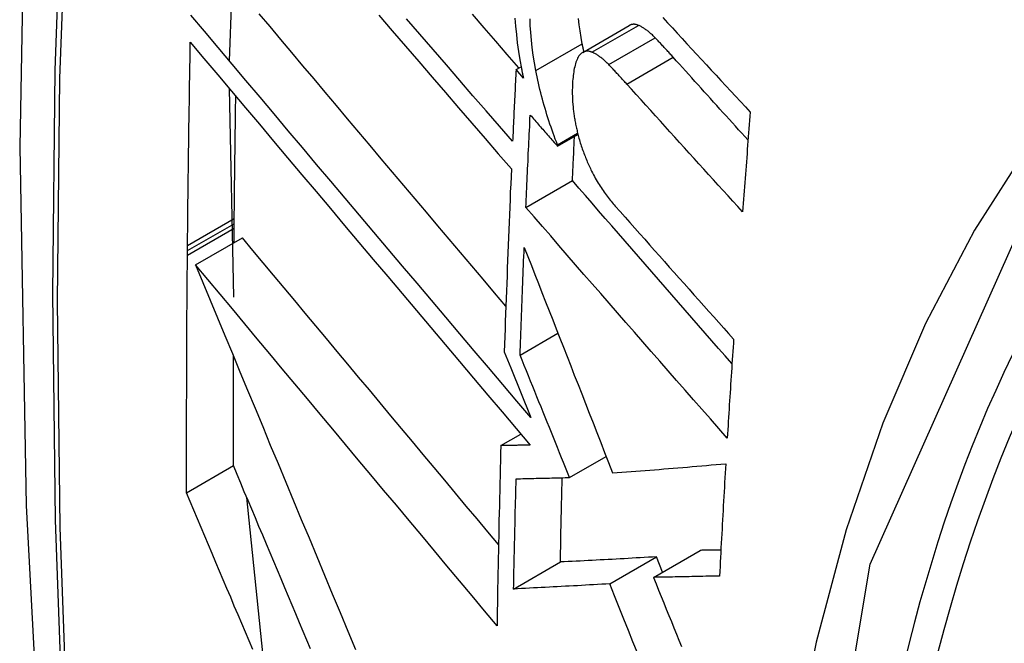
# Model space of a CAD drawing. Header units: inches. Extents: x 19 to 446, y 48 to 210.
# Tile 252 of 256: x 422.5277 to 422.6518, y 177.2524 to 177.331. Entities that reach past the tile are written whole.
import ezdxf

# ---------------------------------------------------------------- set-up
doc = ezdxf.new("R2010")
doc.units = ezdxf.units.IN
doc.header["$MEASUREMENT"] = 0
doc.layers.add('Visible Edges(ANSI)', color=7, linetype='Continuous', lineweight=25)
doc.layers.add('Visible Tangent Edges(ANSI)', color=7, linetype='Continuous', lineweight=25)

msp = doc.modelspace()

# ---------------------------------------------------------------- linework, layer by layer
at = {"layer": 'Visible Edges(ANSI)'}
for p, q in [((422.55413, 177.32577), (422.55507, 177.35247)), ((422.59868, 177.32685), (422.60453, 177.33024)), ((422.59026, 177.32468), (422.5909, 177.32505)), ((422.59119, 177.32361), (422.59026, 177.32468)), ((422.55465, 177.296), (422.5541, 177.32229)), ((422.59549, 177.31503), (422.59806, 177.31652)), ((422.5955, 177.31521), (422.59803, 177.31667)), ((422.59549, 177.31503), (422.5955, 177.31521)), ((422.5915, 177.30732), (422.59738, 177.31071)), ((422.55471, 177.30471), (422.55472, 177.30527)), ((422.55472, 177.30527), (422.55473, 177.30593)), ((422.5547, 177.30287), (422.55471, 177.30471)), ((422.54882, 177.30187), (422.54883, 177.30253)), ((422.54985, 177.30007), (422.55574, 177.30348)), ((422.54882, 177.3013), (422.54882, 177.30187)), ((422.59076, 177.28871), (422.59554, 177.29146)), ((422.58877, 177.28912), (422.58959, 177.28709)), ((422.58959, 177.28709), (422.59214, 177.28083)), ((422.58835, 177.2773), (422.59087, 177.27875)), ((422.59702, 177.27329), (422.60163, 177.27595)), ((422.54871, 177.27137), (422.55461, 177.27478)), ((422.55861, 177.2486), (422.55631, 177.27075)), ((422.60759, 177.2607), (422.61348, 177.2641)), ((422.60208, 177.25989), (422.60797, 177.26329)), ((422.60874, 177.26137), (422.60797, 177.26329)), ((422.58996, 177.25923), (422.59585, 177.26264))]:
    msp.add_line(p, q, dxfattribs=at)
at = {"layer": 'Visible Edges(ANSI)', "flags": 128}
for points in [[(422.5817, 177.6471), (422.56886, 177.60904), (422.5578, 177.56986), (422.5485, 177.52962), (422.54094, 177.4884), (422.5351, 177.44626), (422.53095, 177.40327), (422.52848, 177.35947), (422.52766, 177.31495), (422.52847, 177.26975), (422.5309, 177.22394), (422.53492, 177.17759), (422.54052, 177.13075), (422.54766, 177.0835), (422.55635, 177.0359), (422.56654, 176.98803), (422.57821, 176.93994)], [(422.59214, 177.28083), (422.59036, 177.28292), (422.58858, 177.28502), (422.58679, 177.28713), (422.58499, 177.28924), (422.58319, 177.29137), (422.58139, 177.29349), (422.57958, 177.29563), (422.57777, 177.29777), (422.57596, 177.29991), (422.57414, 177.30205), (422.57233, 177.30419), (422.57052, 177.30633), (422.56871, 177.30847), (422.56691, 177.31061), (422.56511, 177.31274), (422.56331, 177.31487), (422.56152, 177.31699), (422.55974, 177.3191), (422.55797, 177.32121), (422.5562, 177.3233), (422.55445, 177.32538), (422.5527, 177.32746), (422.55097, 177.32951), (422.54925, 177.33156)], [(422.58897, 177.29489), (422.58755, 177.29657), (422.58612, 177.29826), (422.58469, 177.29994), (422.58327, 177.30163), (422.58184, 177.30332), (422.58041, 177.30501), (422.57898, 177.3067), (422.57755, 177.30839), (422.57612, 177.31008), (422.57469, 177.31177), (422.57327, 177.31346), (422.57185, 177.31514), (422.57043, 177.31682), (422.56901, 177.3185), (422.5676, 177.32017), (422.56619, 177.32184), (422.56479, 177.32351), (422.56339, 177.32516), (422.562, 177.32682), (422.56061, 177.32846), (422.55923, 177.3301), (422.55786, 177.33173)], [(422.57297, 177.33154), (422.57465, 177.32959), (422.57632, 177.32764), (422.578, 177.32569), (422.57967, 177.32375), (422.58135, 177.32181), (422.58302, 177.31987), (422.58469, 177.31794), (422.58635, 177.31601), (422.58801, 177.31409), (422.58967, 177.31218)], [(422.58983, 177.31565), (422.58817, 177.31756), (422.5865, 177.31948), (422.58483, 177.3214), (422.58316, 177.32333), (422.58149, 177.32527), (422.57981, 177.32721), (422.57813, 177.32915), (422.57646, 177.3311)], [(422.59062, 177.32489), (422.58916, 177.32658), (422.5877, 177.32827), (422.58624, 177.32996), (422.58478, 177.33166)], [(422.59012, 177.33117), (422.5902, 177.33014), (422.5903, 177.32909), (422.59042, 177.32804), (422.59057, 177.32698), (422.59074, 177.32591), (422.59094, 177.32483)], [(422.59861, 177.32795), (422.59847, 177.32875), (422.59834, 177.32955), (422.59822, 177.33033), (422.59813, 177.33111)], [(422.60878, 177.33126), (422.60938, 177.33059), (422.60999, 177.32993), (422.6106, 177.32927), (422.61121, 177.32861), (422.61182, 177.32794), (422.61243, 177.32728), (422.61304, 177.32662), (422.61366, 177.32595), (422.61427, 177.32529), (422.61488, 177.32463), (422.61549, 177.32397), (422.61611, 177.3233), (422.61672, 177.32264), (422.61733, 177.32198), (422.61795, 177.32132), (422.61856, 177.32066), (422.61918, 177.32), (422.61979, 177.31934)], [(422.59275, 177.32457), (422.59257, 177.32554), (422.59242, 177.3265), (422.59229, 177.32746), (422.59219, 177.3284), (422.59211, 177.32934), (422.59206, 177.33023), (422.59204, 177.33107)], [(422.60569, 177.33026), (422.60564, 177.33028), (422.60559, 177.3303), (422.60553, 177.33032), (422.60548, 177.33033), (422.60543, 177.33035), (422.60538, 177.33036), (422.60533, 177.33037), (422.60528, 177.33038), (422.60523, 177.33038), (422.60518, 177.33039), (422.60513, 177.33039), (422.60508, 177.33039), (422.60503, 177.33039), (422.60499, 177.33038), (422.60494, 177.33038), (422.60489, 177.33037), (422.60485, 177.33036), (422.6048, 177.33035), (422.60475, 177.33033), (422.60471, 177.33032), (422.60466, 177.3303), (422.60462, 177.33028), (422.60458, 177.33026), (422.60453, 177.33024)], [(422.6078, 177.32869), (422.60772, 177.32878), (422.60763, 177.32887), (422.60754, 177.32896), (422.60745, 177.32905), (422.60736, 177.32913), (422.60727, 177.32921), (422.60718, 177.32929), (422.60709, 177.32936), (422.60701, 177.32944), (422.60692, 177.32951), (422.60683, 177.32958), (422.60674, 177.32965), (422.60665, 177.32971), (422.60656, 177.32978), (422.60648, 177.32984), (422.60639, 177.32989), (422.6063, 177.32995), (422.60621, 177.33), (422.60612, 177.33005), (422.60604, 177.3301), (422.60595, 177.33014), (422.60586, 177.33019), (422.60578, 177.33023), (422.60569, 177.33026)], [(422.61008, 177.32625), (422.60999, 177.32635), (422.60989, 177.32646), (422.6098, 177.32656), (422.6097, 177.32667), (422.60961, 177.32677), (422.60951, 177.32687), (422.60942, 177.32698), (422.60932, 177.32708), (422.60923, 177.32718), (422.60913, 177.32729), (422.60904, 177.32739), (422.60894, 177.32749), (422.60885, 177.32759), (422.60875, 177.3277), (422.60866, 177.3278), (422.60856, 177.3279), (422.60847, 177.328), (422.60837, 177.3281), (422.60828, 177.3282), (422.60818, 177.3283), (422.60809, 177.3284), (422.60799, 177.3285), (422.6079, 177.3286), (422.6078, 177.32869)], [(422.54883, 177.30253), (422.54884, 177.30359), (422.54885, 177.30466), (422.54886, 177.30572), (422.54887, 177.30679), (422.54888, 177.30786), (422.5489, 177.30892), (422.54891, 177.30999), (422.54892, 177.31106), (422.54893, 177.31212), (422.54895, 177.31319), (422.54896, 177.31426), (422.54898, 177.31533), (422.54899, 177.31639), (422.54901, 177.31746), (422.54902, 177.31853), (422.54904, 177.31959), (422.54906, 177.32066), (422.54907, 177.32173), (422.54909, 177.3228), (422.54911, 177.32387), (422.54913, 177.32494), (422.54915, 177.326), (422.54916, 177.32707), (422.54918, 177.32814)], [(422.54918, 177.32814), (422.5509, 177.3261), (422.55264, 177.32404), (422.55438, 177.32197), (422.55613, 177.31988), (422.5579, 177.31779), (422.55967, 177.31568), (422.56145, 177.31356), (422.56324, 177.31144), (422.56504, 177.30931), (422.56684, 177.30718), (422.56864, 177.30504), (422.57045, 177.3029), (422.57226, 177.30075), (422.57407, 177.29861), (422.57588, 177.29646), (422.57769, 177.29432), (422.5795, 177.29218), (422.58131, 177.29004), (422.58311, 177.28791), (422.58491, 177.28579), (422.58671, 177.28367), (422.58849, 177.28156), (422.59027, 177.27946), (422.59205, 177.27737)], [(422.59882, 177.32694), (422.59881, 177.32698), (422.5988, 177.32702), (422.5988, 177.32706), (422.59879, 177.32711), (422.59878, 177.32715), (422.59877, 177.32719), (422.59876, 177.32723), (422.59875, 177.32728), (422.59874, 177.32732), (422.59873, 177.32736), (422.59872, 177.3274), (422.59872, 177.32744), (422.59871, 177.32749), (422.5987, 177.32753), (422.59869, 177.32757), (422.59868, 177.32761), (422.59867, 177.32766), (422.59866, 177.3277), (422.59866, 177.32774), (422.59865, 177.32778), (422.59864, 177.32783), (422.59863, 177.32787), (422.59862, 177.32791), (422.59861, 177.32795)], [(422.59818, 177.3264), (422.5981, 177.32627), (422.59802, 177.32612), (422.59795, 177.32597), (422.59788, 177.3258), (422.59782, 177.32562), (422.59776, 177.32543), (422.59771, 177.32524), (422.59766, 177.32503), (422.59761, 177.32482), (422.59757, 177.32461), (422.59754, 177.32439), (422.59751, 177.32416), (422.59748, 177.32393), (422.59745, 177.32369), (422.59743, 177.32346), (422.5974, 177.32321), (422.59739, 177.32297), (422.59737, 177.32272), (422.59736, 177.32244), (422.59735, 177.32211), (422.59735, 177.32172), (422.59737, 177.32124), (422.5974, 177.32066), (422.59745, 177.31997)], [(422.59983, 177.32688), (422.59975, 177.32691), (422.59967, 177.32694), (422.59959, 177.32696), (422.59952, 177.32698), (422.59944, 177.32699), (422.59936, 177.327), (422.59929, 177.32701), (422.59922, 177.32701), (422.59914, 177.327), (422.59907, 177.32699), (422.599, 177.32698), (422.59893, 177.32696), (422.59886, 177.32694), (422.59879, 177.32691), (422.59872, 177.32688), (422.59866, 177.32684), (422.59859, 177.3268), (422.59853, 177.32676), (422.59847, 177.32671), (422.59841, 177.32665), (422.59835, 177.32659), (422.59829, 177.32653), (422.59824, 177.32647), (422.59818, 177.3264)], [(422.60195, 177.32531), (422.60186, 177.3254), (422.60177, 177.32549), (422.60168, 177.32558), (422.60159, 177.32566), (422.6015, 177.32575), (422.60141, 177.32583), (422.60133, 177.32591), (422.60124, 177.32598), (422.60115, 177.32606), (422.60106, 177.32613), (422.60097, 177.3262), (422.60088, 177.32627), (422.60079, 177.32633), (422.60071, 177.32639), (422.60062, 177.32645), (422.60053, 177.32651), (422.60044, 177.32657), (422.60035, 177.32662), (422.60027, 177.32667), (422.60018, 177.32672), (422.60009, 177.32676), (422.60001, 177.3268), (422.59992, 177.32684), (422.59983, 177.32688)], [(422.61952, 177.31581), (422.61912, 177.31624), (422.61873, 177.31668), (422.61833, 177.31711), (422.61794, 177.31755), (422.61754, 177.31798), (422.61715, 177.31842), (422.61675, 177.31885), (422.61636, 177.31929), (422.61597, 177.31972), (422.61557, 177.32016), (422.61518, 177.32059), (422.61478, 177.32103), (422.61439, 177.32146), (422.614, 177.3219), (422.61361, 177.32233), (422.61321, 177.32277), (422.61282, 177.3232), (422.61243, 177.32364), (422.61204, 177.32407), (422.61165, 177.32451), (422.61126, 177.32494), (422.61086, 177.32538), (422.61047, 177.32581), (422.61008, 177.32625)], [(422.60423, 177.32287), (422.60413, 177.32297), (422.60404, 177.32308), (422.60394, 177.32318), (422.60385, 177.32329), (422.60375, 177.32339), (422.60366, 177.32349), (422.60356, 177.3236), (422.60347, 177.3237), (422.60337, 177.3238), (422.60328, 177.32391), (422.60318, 177.32401), (422.60309, 177.32411), (422.60299, 177.32421), (422.6029, 177.32431), (422.6028, 177.32442), (422.60271, 177.32452), (422.60261, 177.32462), (422.60252, 177.32472), (422.60242, 177.32482), (422.60233, 177.32492), (422.60223, 177.32502), (422.60214, 177.32512), (422.60204, 177.32521), (422.60195, 177.32531)], [(422.59026, 177.32468), (422.59024, 177.3243), (422.59022, 177.32393), (422.5902, 177.32355), (422.59018, 177.32317), (422.59016, 177.3228), (422.59014, 177.32242), (422.59013, 177.32204), (422.59011, 177.32167), (422.59009, 177.32129), (422.59007, 177.32091), (422.59005, 177.32054), (422.59004, 177.32016), (422.59002, 177.31978), (422.59, 177.31941), (422.58998, 177.31903), (422.58997, 177.31866), (422.58995, 177.31828), (422.58993, 177.3179), (422.58991, 177.31753), (422.5899, 177.31715), (422.58988, 177.31677), (422.58986, 177.3164), (422.58984, 177.31602), (422.58983, 177.31565)], [(422.59094, 177.32483), (422.59095, 177.32478), (422.59096, 177.32473), (422.59097, 177.32468), (422.59098, 177.32463), (422.59099, 177.32458), (422.591, 177.32453), (422.59101, 177.32447), (422.59102, 177.32442), (422.59103, 177.32437), (422.59104, 177.32432), (422.59105, 177.32427), (422.59106, 177.32422), (422.59107, 177.32417), (422.59108, 177.32412), (422.59109, 177.32407), (422.59111, 177.32402), (422.59112, 177.32397), (422.59113, 177.32392), (422.59114, 177.32387), (422.59115, 177.32382), (422.59116, 177.32377), (422.59117, 177.32371), (422.59118, 177.32366), (422.59119, 177.32361)], [(422.5955, 177.31521), (422.59536, 177.31557), (422.59521, 177.31594), (422.59507, 177.31632), (422.59494, 177.31669), (422.5948, 177.31707), (422.59467, 177.31745), (422.59454, 177.31783), (422.59441, 177.31822), (422.59428, 177.3186), (422.59416, 177.31899), (422.59404, 177.31938), (422.59392, 177.31978), (422.59381, 177.32017), (422.59369, 177.32057), (422.59359, 177.32096), (422.59348, 177.32136), (422.59338, 177.32176), (422.59328, 177.32216), (422.59318, 177.32255), (422.59309, 177.32296), (422.593, 177.32336), (422.59291, 177.32376), (422.59283, 177.32416), (422.59275, 177.32457)], [(422.61883, 177.30678), (422.61822, 177.30745), (422.61761, 177.30811), (422.617, 177.30878), (422.61638, 177.30945), (422.61577, 177.31012), (422.61516, 177.31079), (422.61455, 177.31146), (422.61394, 177.31213), (422.61333, 177.3128), (422.61272, 177.31348), (422.61211, 177.31415), (422.6115, 177.31482), (422.61089, 177.31549), (422.61028, 177.31616), (422.60967, 177.31683), (422.60907, 177.3175), (422.60846, 177.31817), (422.60785, 177.31884), (422.60725, 177.31952), (422.60664, 177.32019), (422.60604, 177.32086), (422.60543, 177.32153), (422.60483, 177.3222), (422.60423, 177.32287)], [(422.55473, 177.30593), (422.55473, 177.30657), (422.55474, 177.30721), (422.55474, 177.30786), (422.55475, 177.3085), (422.55476, 177.30914), (422.55476, 177.30978), (422.55477, 177.31042), (422.55478, 177.31106), (422.55479, 177.3117), (422.55479, 177.31235), (422.5548, 177.31299), (422.55481, 177.31363), (422.55482, 177.31427), (422.55482, 177.31491), (422.55483, 177.31556), (422.55484, 177.3162), (422.55485, 177.31684), (422.55486, 177.31748), (422.55487, 177.31812), (422.55487, 177.31877), (422.55488, 177.31941), (422.55489, 177.32005), (422.5549, 177.32069), (422.55491, 177.32134)], [(422.59745, 177.31997), (422.59747, 177.31982), (422.59748, 177.31966), (422.5975, 177.31951), (422.59752, 177.31936), (422.59754, 177.3192), (422.59756, 177.31905), (422.59758, 177.31889), (422.5976, 177.31873), (422.59763, 177.31858), (422.59766, 177.31842), (422.59768, 177.31826), (422.59771, 177.31811), (422.59774, 177.31795), (422.59777, 177.31779), (422.59781, 177.31763), (422.59784, 177.31748), (422.59787, 177.31732), (422.59791, 177.31716), (422.59795, 177.31701), (422.59798, 177.31685), (422.59802, 177.31669), (422.59806, 177.31654), (422.5981, 177.31638), (422.59814, 177.31622)], [(422.5915, 177.30732), (422.59153, 177.3078), (422.59155, 177.30829), (422.59157, 177.30877), (422.59159, 177.30926), (422.59161, 177.30974), (422.59164, 177.31023), (422.59166, 177.31071), (422.59168, 177.3112), (422.5917, 177.31168), (422.59172, 177.31217), (422.59175, 177.31265), (422.59177, 177.31314), (422.59179, 177.31362), (422.59181, 177.31411), (422.59184, 177.31459), (422.59186, 177.31508), (422.59188, 177.31556), (422.59191, 177.31605), (422.59193, 177.31653), (422.59195, 177.31702), (422.59198, 177.31751), (422.592, 177.31799), (422.59202, 177.31848), (422.59205, 177.31896)], [(422.59205, 177.31896), (422.59219, 177.3188), (422.59233, 177.31863), (422.59248, 177.31847), (422.59262, 177.31831), (422.59276, 177.31814), (422.59291, 177.31798), (422.59305, 177.31782), (422.59319, 177.31765), (422.59334, 177.31749), (422.59348, 177.31732), (422.59362, 177.31716), (422.59377, 177.317), (422.59391, 177.31683), (422.59406, 177.31667), (422.5942, 177.31651), (422.59434, 177.31634), (422.59449, 177.31618), (422.59463, 177.31601), (422.59477, 177.31585), (422.59492, 177.31569), (422.59506, 177.31552), (422.5952, 177.31536), (422.59535, 177.31519), (422.59549, 177.31503)], [(422.61979, 177.31934), (422.61975, 177.31882), (422.61971, 177.31829), (422.61967, 177.31777), (422.61963, 177.31724), (422.61959, 177.31672), (422.61955, 177.3162), (422.61951, 177.31567), (422.61947, 177.31515), (422.61943, 177.31463), (422.61939, 177.3141), (422.61935, 177.31358), (422.61931, 177.31306), (422.61927, 177.31253), (422.61923, 177.31201), (422.61919, 177.31149), (422.61915, 177.31096), (422.61911, 177.31044), (422.61907, 177.30992), (422.61903, 177.30939), (422.61899, 177.30887), (422.61895, 177.30835), (422.61891, 177.30782), (422.61887, 177.3073), (422.61883, 177.30678)], [(422.59738, 177.31071), (422.59739, 177.31094), (422.5974, 177.31117), (422.59741, 177.31141), (422.59742, 177.31164), (422.59743, 177.31187), (422.59744, 177.3121), (422.59745, 177.31233), (422.59746, 177.31256), (422.59747, 177.31279), (422.59748, 177.31303), (422.59749, 177.31326), (422.5975, 177.31349), (422.59751, 177.31372), (422.59753, 177.31395), (422.59754, 177.31418), (422.59755, 177.31441), (422.59756, 177.31465), (422.59757, 177.31488), (422.59758, 177.31511), (422.59759, 177.31534), (422.5976, 177.31557), (422.59761, 177.3158), (422.59762, 177.31603), (422.59763, 177.31627)], [(422.59814, 177.31622), (422.59819, 177.31603), (422.59825, 177.31583), (422.59831, 177.31564), (422.59836, 177.31545), (422.59842, 177.31526), (422.59849, 177.31507), (422.59855, 177.31488), (422.59861, 177.31469), (422.59868, 177.31451), (422.59875, 177.31432), (422.59882, 177.31414), (422.59889, 177.31396), (422.59896, 177.31378), (422.59903, 177.3136), (422.5991, 177.31342), (422.59918, 177.31325), (422.59925, 177.31307), (422.59933, 177.3129), (422.5994, 177.31273), (422.59948, 177.31256), (422.59956, 177.31239), (422.59964, 177.31222), (422.59971, 177.31206), (422.59979, 177.31189)], [(422.58967, 177.31218), (422.58963, 177.31121), (422.58959, 177.31025), (422.58954, 177.30929), (422.5895, 177.30833), (422.58946, 177.30736), (422.58942, 177.3064), (422.58938, 177.30544), (422.58934, 177.30448), (422.5893, 177.30352), (422.58927, 177.30256), (422.58923, 177.3016), (422.58919, 177.30063), (422.58915, 177.29967), (422.58912, 177.29871), (422.58908, 177.29775), (422.58904, 177.29679), (422.58901, 177.29584), (422.58897, 177.29488), (422.58894, 177.29392), (422.5889, 177.29296), (422.58887, 177.292), (422.58884, 177.29104), (422.5888, 177.29008), (422.58877, 177.28912)], [(422.59979, 177.31189), (422.59991, 177.31167), (422.60002, 177.31144), (422.60014, 177.31122), (422.60026, 177.31101), (422.60038, 177.3108), (422.6005, 177.31059), (422.60062, 177.31039), (422.60074, 177.31019), (422.60087, 177.31), (422.60099, 177.30981), (422.60112, 177.30962), (422.60124, 177.30944), (422.60137, 177.30926), (422.60149, 177.30909), (422.60162, 177.30891), (422.60175, 177.30874), (422.60188, 177.30858), (422.60201, 177.30841), (422.60213, 177.30825), (422.60226, 177.30809), (422.60239, 177.30794), (422.60252, 177.30778), (422.60265, 177.30763), (422.60278, 177.30749)], [(422.61749, 177.28764), (422.61665, 177.2886), (422.6158, 177.28956), (422.61496, 177.29052), (422.61411, 177.29149), (422.61327, 177.29245), (422.61242, 177.29342), (422.61158, 177.29439), (422.61073, 177.29535), (422.60989, 177.29632), (422.60905, 177.29728), (422.60821, 177.29825), (422.60737, 177.29921), (422.60653, 177.30017), (422.60569, 177.30114), (422.60485, 177.3021), (422.60401, 177.30306), (422.60318, 177.30402), (422.60235, 177.30498), (422.60151, 177.30594), (422.60068, 177.3069), (422.59986, 177.30785), (422.59903, 177.30881), (422.5982, 177.30976), (422.59738, 177.31071)], [(422.6169, 177.27826), (422.61584, 177.27947), (422.61477, 177.28067), (422.61371, 177.28188), (422.61264, 177.28309), (422.61158, 177.2843), (422.61051, 177.28551), (422.60944, 177.28673), (422.60838, 177.28794), (422.60731, 177.28916), (422.60625, 177.29038), (422.60518, 177.29159), (422.60412, 177.29281), (422.60306, 177.29402), (422.602, 177.29524), (422.60094, 177.29645), (422.59988, 177.29767), (422.59883, 177.29888), (422.59777, 177.30009), (422.59672, 177.3013), (422.59567, 177.30251), (422.59463, 177.30372), (422.59358, 177.30492), (422.59254, 177.30612), (422.5915, 177.30732)], [(422.60278, 177.30749), (422.6034, 177.30679), (422.60401, 177.30609), (422.60463, 177.3054), (422.60525, 177.3047), (422.60587, 177.304), (422.60649, 177.3033), (422.6071, 177.3026), (422.60772, 177.3019), (422.60835, 177.3012), (422.60897, 177.30051), (422.60959, 177.29981), (422.61021, 177.29911), (422.61083, 177.29841), (422.61146, 177.29771), (422.61208, 177.29701), (422.6127, 177.29631), (422.61333, 177.29561), (422.61395, 177.29491), (422.61458, 177.29422), (422.6152, 177.29352), (422.61582, 177.29282), (422.61645, 177.29212), (422.61707, 177.29143), (422.6177, 177.29073)], [(422.58805, 177.26484), (422.5867, 177.26645), (422.58535, 177.26807), (422.58399, 177.26969), (422.58263, 177.27131), (422.58128, 177.27294), (422.57992, 177.27456), (422.57856, 177.27619), (422.57719, 177.27782), (422.57583, 177.27944), (422.57447, 177.28107), (422.57312, 177.28269), (422.57176, 177.28432), (422.5704, 177.28594), (422.56905, 177.28756), (422.5677, 177.28917), (422.56635, 177.29078), (422.56501, 177.29239), (422.56367, 177.29399), (422.56234, 177.29559), (422.56101, 177.29718), (422.55968, 177.29876), (422.55836, 177.30034), (422.55705, 177.30191), (422.55574, 177.30348)], [(422.54871, 177.27137), (422.54871, 177.27261), (422.54871, 177.27386), (422.54871, 177.2751), (422.54871, 177.27635), (422.54871, 177.27759), (422.54871, 177.27884), (422.54871, 177.28008), (422.54871, 177.28133), (422.54871, 177.28257), (422.54872, 177.28382), (422.54872, 177.28507), (422.54872, 177.28631), (422.54873, 177.28756), (422.54873, 177.28881), (422.54874, 177.29006), (422.54875, 177.29131), (422.54875, 177.29255), (422.54876, 177.2938), (422.54877, 177.29505), (422.54878, 177.2963), (422.54879, 177.29755), (422.5488, 177.2988), (422.54881, 177.30005), (422.54882, 177.3013)], [(422.59076, 177.28871), (422.59078, 177.28927), (422.59081, 177.28983), (422.59083, 177.2904), (422.59085, 177.29097), (422.59087, 177.29153), (422.59089, 177.2921), (422.59091, 177.29266), (422.59093, 177.29323), (422.59095, 177.29379), (422.59097, 177.29436), (422.59099, 177.29492), (422.59102, 177.29549), (422.59104, 177.29605), (422.59106, 177.29662), (422.59108, 177.29719), (422.5911, 177.29775), (422.59113, 177.29832), (422.59115, 177.29888), (422.59117, 177.29945), (422.5912, 177.30002), (422.59122, 177.30058), (422.59124, 177.30115), (422.59127, 177.30172), (422.59129, 177.30228)], [(422.59129, 177.30228), (422.59174, 177.30114), (422.59219, 177.3), (422.59264, 177.29886), (422.59308, 177.29772), (422.59353, 177.29658), (422.59398, 177.29544), (422.59443, 177.29429), (422.59488, 177.29315), (422.59533, 177.292), (422.59578, 177.29085), (422.59624, 177.28969), (422.59669, 177.28853), (422.59715, 177.28736), (422.59761, 177.28618), (422.59808, 177.285), (422.59854, 177.28381), (422.59902, 177.28261), (422.59949, 177.2814), (422.59997, 177.28018), (422.60045, 177.27894), (422.60094, 177.2777), (422.60143, 177.27644), (422.60193, 177.27517), (422.60244, 177.27388)], [(422.54985, 177.30007), (422.55076, 177.29787), (422.55168, 177.29565), (422.55261, 177.29341), (422.55354, 177.29116), (422.55448, 177.28889), (422.55543, 177.28661), (422.55638, 177.28431), (422.55734, 177.282), (422.55831, 177.27969), (422.55927, 177.27736), (422.56024, 177.27503), (422.56122, 177.27269), (422.56219, 177.27035), (422.56317, 177.26801), (422.56415, 177.26566), (422.56513, 177.26331), (422.56611, 177.26096), (422.56709, 177.25861), (422.56807, 177.25627), (422.56905, 177.25393), (422.57003, 177.2516)], [(422.58787, 177.25461), (422.5863, 177.25648), (422.58472, 177.25837), (422.58314, 177.26026), (422.58155, 177.26215), (422.57996, 177.26406), (422.57836, 177.26596), (422.57677, 177.26787), (422.57517, 177.26979), (422.57356, 177.2717), (422.57196, 177.27362), (422.57036, 177.27553), (422.56876, 177.27745), (422.56716, 177.27936), (422.56556, 177.28127), (422.56396, 177.28318), (422.56237, 177.28508), (422.56078, 177.28698), (422.5592, 177.28888), (422.55762, 177.29076), (422.55605, 177.29264), (422.55449, 177.29452), (422.55293, 177.29638), (422.55138, 177.29823), (422.54985, 177.30007)], [(422.6177, 177.29073), (422.61767, 177.29021), (422.61763, 177.28969), (422.6176, 177.28917), (422.61756, 177.28865), (422.61753, 177.28813), (422.61749, 177.28761), (422.61746, 177.28709), (422.61743, 177.28657), (422.61739, 177.28605), (422.61736, 177.28553), (422.61732, 177.28501), (422.61729, 177.28449), (422.61726, 177.28397), (422.61722, 177.28345), (422.61719, 177.28294), (422.61716, 177.28242), (422.61713, 177.2819), (422.61709, 177.28138), (422.61706, 177.28086), (422.61703, 177.28034), (422.617, 177.27982), (422.61697, 177.2793), (422.61693, 177.27878), (422.6169, 177.27826)], [(422.55461, 177.27478), (422.55461, 177.27535), (422.55461, 177.27592), (422.55461, 177.2765), (422.55461, 177.27707), (422.55461, 177.27764), (422.55461, 177.27822), (422.55461, 177.27879), (422.55461, 177.27937), (422.55461, 177.27994), (422.55461, 177.28052), (422.55461, 177.28109), (422.55461, 177.28166), (422.55461, 177.28224), (422.55461, 177.28281), (422.55461, 177.28339), (422.55461, 177.28396), (422.55461, 177.28454), (422.55461, 177.28511), (422.55461, 177.28569), (422.55461, 177.28626), (422.55462, 177.28684), (422.55462, 177.28741), (422.55462, 177.28799), (422.55462, 177.28856)], [(422.59702, 177.27329), (422.59676, 177.27391), (422.59651, 177.27453), (422.59626, 177.27516), (422.596, 177.27578), (422.59575, 177.27641), (422.59549, 177.27705), (422.59523, 177.27768), (422.59498, 177.27832), (422.59472, 177.27896), (422.59446, 177.2796), (422.5942, 177.28024), (422.59394, 177.28088), (422.59368, 177.28153), (422.59341, 177.28217), (422.59315, 177.28282), (422.59289, 177.28347), (422.59262, 177.28412), (422.59236, 177.28477), (422.59209, 177.28543), (422.59183, 177.28608), (422.59156, 177.28674), (422.5913, 177.28739), (422.59103, 177.28805), (422.59076, 177.28871)], [(422.58835, 177.2773), (422.58832, 177.27635), (422.5883, 177.2754), (422.58827, 177.27445), (422.58825, 177.27351), (422.58822, 177.27256), (422.5882, 177.27161), (422.58818, 177.27066), (422.58816, 177.26972), (422.58813, 177.26877), (422.58811, 177.26782), (422.58809, 177.26688), (422.58807, 177.26593), (422.58805, 177.26499), (422.58803, 177.26404), (422.58801, 177.2631), (422.588, 177.26215), (422.58798, 177.26121), (422.58796, 177.26027), (422.58794, 177.25932), (422.58793, 177.25838), (422.58791, 177.25744), (422.5879, 177.25649), (422.58788, 177.25555), (422.58787, 177.25461)], [(422.59205, 177.27737), (422.59189, 177.27736), (422.59174, 177.27736), (422.59158, 177.27736), (422.59143, 177.27735), (422.59127, 177.27735), (422.59112, 177.27735), (422.59097, 177.27734), (422.59081, 177.27734), (422.59066, 177.27734), (422.5905, 177.27734), (422.59035, 177.27733), (422.59019, 177.27733), (422.59004, 177.27733), (422.58989, 177.27732), (422.58973, 177.27732), (422.58958, 177.27732), (422.58942, 177.27732), (422.58927, 177.27731), (422.58912, 177.27731), (422.58896, 177.27731), (422.58881, 177.27731), (422.58865, 177.2773), (422.5885, 177.2773), (422.58835, 177.2773)], [(422.56435, 177.25169), (422.56389, 177.25279), (422.56342, 177.25389), (422.56296, 177.25499), (422.56249, 177.25609), (422.56202, 177.25719), (422.56156, 177.2583), (422.56109, 177.2594), (422.56063, 177.2605), (422.56016, 177.2616), (422.5597, 177.2627), (422.55923, 177.2638), (422.55877, 177.2649), (422.55831, 177.266), (422.55784, 177.2671), (422.55738, 177.2682), (422.55692, 177.2693), (422.55646, 177.27039), (422.55599, 177.27149), (422.55553, 177.27259), (422.55507, 177.27368), (422.55461, 177.27478)], [(422.60244, 177.27388), (422.60302, 177.27392), (422.6036, 177.27396), (422.60418, 177.27401), (422.60477, 177.27405), (422.60535, 177.27409), (422.60594, 177.27413), (422.60653, 177.27418), (422.60712, 177.27422), (422.60771, 177.27427), (422.6083, 177.27431), (422.60889, 177.27436), (422.60949, 177.27441), (422.61008, 177.27445), (422.61068, 177.2745), (422.61128, 177.27455), (422.61187, 177.2746), (422.61247, 177.27465), (422.61308, 177.2747), (422.61368, 177.27475), (422.61428, 177.2748), (422.61489, 177.27486), (422.61549, 177.27491), (422.6161, 177.27496), (422.61671, 177.27502)], [(422.61671, 177.27502), (422.61667, 177.27443), (422.61664, 177.27384), (422.6166, 177.27325), (422.61657, 177.27266), (422.61654, 177.27207), (422.6165, 177.27148), (422.61647, 177.27089), (422.61644, 177.2703), (422.6164, 177.26971), (422.61637, 177.26912), (422.61634, 177.26853), (422.6163, 177.26794), (422.61627, 177.26735), (422.61624, 177.26676), (422.61621, 177.26617), (422.61618, 177.26558), (422.61615, 177.26499), (422.61611, 177.2644), (422.61608, 177.26381), (422.61605, 177.26322), (422.61602, 177.26264), (422.61599, 177.26205), (422.61596, 177.26146), (422.61593, 177.26087)], [(422.58996, 177.25923), (422.58997, 177.25981), (422.58998, 177.26039), (422.58999, 177.26097), (422.59, 177.26154), (422.59001, 177.26212), (422.59003, 177.2627), (422.59004, 177.26328), (422.59005, 177.26386), (422.59006, 177.26444), (422.59008, 177.26501), (422.59009, 177.26559), (422.5901, 177.26617), (422.59012, 177.26675), (422.59013, 177.26733), (422.59014, 177.26791), (422.59016, 177.26849), (422.59017, 177.26906), (422.59019, 177.26964), (422.5902, 177.27022), (422.59022, 177.2708), (422.59023, 177.27138), (422.59025, 177.27196), (422.59026, 177.27254), (422.59028, 177.27312)], [(422.59028, 177.27312), (422.59056, 177.27312), (422.59084, 177.27313), (422.59111, 177.27314), (422.59139, 177.27314), (422.59167, 177.27315), (422.59195, 177.27316), (422.59223, 177.27316), (422.59251, 177.27317), (422.59279, 177.27318), (422.59307, 177.27318), (422.59335, 177.27319), (422.59363, 177.2732), (422.59391, 177.2732), (422.59419, 177.27321), (422.59448, 177.27322), (422.59476, 177.27323), (422.59504, 177.27323), (422.59532, 177.27324), (422.5956, 177.27325), (422.59589, 177.27326), (422.59617, 177.27326), (422.59645, 177.27327), (422.59673, 177.27328), (422.59702, 177.27329)], [(422.59585, 177.26264), (422.59586, 177.26308), (422.59587, 177.26352), (422.59588, 177.26396), (422.59589, 177.2644), (422.59589, 177.26485), (422.5959, 177.26529), (422.59591, 177.26573), (422.59592, 177.26617), (422.59593, 177.26662), (422.59594, 177.26706), (422.59595, 177.2675), (422.59596, 177.26794), (422.59597, 177.26839), (422.59598, 177.26883), (422.59599, 177.26927), (422.596, 177.26972), (422.59601, 177.27016), (422.59602, 177.2706), (422.59603, 177.27105), (422.59604, 177.27149), (422.59605, 177.27193), (422.59606, 177.27237), (422.59607, 177.27282), (422.59609, 177.27326)], [(422.55706, 177.25159), (422.55659, 177.25269), (422.55613, 177.25379), (422.55566, 177.25489), (422.5552, 177.25599), (422.55473, 177.25709), (422.55427, 177.25819), (422.5538, 177.25929), (422.55334, 177.26039), (422.55287, 177.26149), (422.55241, 177.26259), (422.55194, 177.26369), (422.55148, 177.26479), (422.55102, 177.26589), (422.55056, 177.26699), (422.5501, 177.26808), (422.54963, 177.26918), (422.54917, 177.27028), (422.54871, 177.27137)], [(422.6161, 177.26414), (422.61599, 177.26414), (422.61588, 177.26414), (422.61577, 177.26414), (422.61566, 177.26414), (422.61555, 177.26413), (422.61544, 177.26413), (422.61533, 177.26413), (422.61522, 177.26413), (422.61511, 177.26413), (422.615, 177.26412), (422.61489, 177.26412), (422.61478, 177.26412), (422.61468, 177.26412), (422.61457, 177.26412), (422.61446, 177.26412), (422.61435, 177.26411), (422.61424, 177.26411), (422.61413, 177.26411), (422.61402, 177.26411), (422.61391, 177.26411), (422.6138, 177.26411), (422.61369, 177.26411), (422.61358, 177.2641), (422.61348, 177.2641)], [(422.60797, 177.26329), (422.60746, 177.26326), (422.60695, 177.26323), (422.60644, 177.2632), (422.60593, 177.26317), (422.60542, 177.26314), (422.60491, 177.26311), (422.6044, 177.26308), (422.60389, 177.26305), (422.60338, 177.26303), (422.60288, 177.263), (422.60237, 177.26297), (422.60186, 177.26294), (422.60136, 177.26292), (422.60085, 177.26289), (422.60035, 177.26286), (422.59985, 177.26284), (422.59934, 177.26281), (422.59884, 177.26279), (422.59834, 177.26276), (422.59784, 177.26273), (422.59734, 177.26271), (422.59685, 177.26269), (422.59635, 177.26266), (422.59585, 177.26264)], [(422.61593, 177.26087), (422.61558, 177.26086), (422.61523, 177.26085), (422.61488, 177.26084), (422.61453, 177.26084), (422.61418, 177.26083), (422.61383, 177.26082), (422.61348, 177.26081), (422.61313, 177.2608), (422.61278, 177.2608), (422.61243, 177.26079), (422.61208, 177.26078), (422.61173, 177.26077), (422.61139, 177.26077), (422.61104, 177.26076), (422.61069, 177.26075), (422.61035, 177.26075), (422.61, 177.26074), (422.60965, 177.26074), (422.60931, 177.26073), (422.60896, 177.26073), (422.60862, 177.26072), (422.60828, 177.26071), (422.60793, 177.26071), (422.60759, 177.2607)], [(422.60759, 177.2607), (422.60792, 177.2599), (422.60824, 177.25909), (422.60857, 177.25829), (422.60889, 177.2575), (422.60921, 177.2567), (422.60953, 177.25591), (422.60985, 177.25512), (422.61017, 177.25433), (422.61049, 177.25355), (422.6108, 177.25277), (422.61112, 177.25199)], [(422.60208, 177.25989), (422.60157, 177.25986), (422.60106, 177.25983), (422.60055, 177.2598), (422.60003, 177.25977), (422.59952, 177.25974), (422.59902, 177.25971), (422.59851, 177.25968), (422.598, 177.25965), (422.59749, 177.25962), (422.59698, 177.2596), (422.59648, 177.25957), (422.59597, 177.25954), (422.59546, 177.25951), (422.59496, 177.25949), (422.59446, 177.25946), (422.59395, 177.25943), (422.59345, 177.25941), (422.59295, 177.25938), (422.59245, 177.25936), (422.59195, 177.25933), (422.59145, 177.25931), (422.59095, 177.25928), (422.59045, 177.25926), (422.58996, 177.25923)], [(422.60556, 177.2512), (422.605, 177.25259), (422.60443, 177.25401), (422.60386, 177.25544), (422.60327, 177.2569), (422.60268, 177.25838), (422.60208, 177.25989)]]:
    msp.add_lwpolyline(points, dxfattribs=at)
at = {"layer": 'Visible Edges(ANSI)'}
msp.add_ellipse((422.87479, 177.04443), major_axis=(-0.15994, 0.27703), ratio=0.57735, dxfattribs=at)
at = {"layer": 'Visible Tangent Edges(ANSI)'}
for p, q in [((422.59983, 177.32688), (422.60569, 177.33026)), ((422.60195, 177.32531), (422.6078, 177.32869)), ((422.59275, 177.32457), (422.59861, 177.32795)), ((422.60423, 177.32287), (422.61008, 177.32625)), ((422.54882, 177.30187), (422.55472, 177.30527)), ((422.54883, 177.30253), (422.55473, 177.30593)), ((422.54882, 177.3013), (422.55471, 177.30471))]:
    msp.add_line(p, q, dxfattribs=at)
at = {"layer": 'Visible Tangent Edges(ANSI)', "flags": 128}
for points in [[(422.58083, 177.60336), (422.57307, 177.58091), (422.56595, 177.55781), (422.55948, 177.53407), (422.55367, 177.50972), (422.54853, 177.48478), (422.54408, 177.45929), (422.54031, 177.43327), (422.53722, 177.40676), (422.53483, 177.37979), (422.53312, 177.3524), (422.53211, 177.32462), (422.53178, 177.29645), (422.53214, 177.2679), (422.53318, 177.23896), (422.53491, 177.20967), (422.53733, 177.18006), (422.54042, 177.15015), (422.54419, 177.11999), (422.54863, 177.08958), (422.55374, 177.05893), (422.55953, 177.02807), (422.56597, 176.99704)], [(422.56673, 176.99666), (422.56027, 177.02763), (422.55447, 177.05842), (422.54933, 177.08901), (422.54487, 177.11937), (422.54109, 177.14948), (422.53798, 177.17933), (422.53556, 177.20889), (422.53382, 177.23812), (422.53277, 177.26699), (422.53241, 177.29547), (422.53274, 177.32357), (422.53376, 177.35127), (422.53547, 177.37857), (422.53788, 177.40545), (422.54098, 177.43186), (422.54476, 177.45777), (422.54924, 177.48315), (422.55439, 177.50796), (422.56021, 177.53219), (422.5667, 177.5558), (422.57384, 177.57877), (422.58162, 177.60108)], [(422.6654, 177.00722), (422.64126, 177.0763), (422.62782, 177.14388), (422.62567, 177.20696), (422.63492, 177.26238), (422.65521, 177.30784), (422.68547, 177.34104), (422.72442, 177.36051), (422.77038, 177.36549), (422.82105, 177.35571), (422.87417, 177.33166)], [(422.68009, 177.34217), (422.67106, 177.33419), (422.6627, 177.32522), (422.65504, 177.3153), (422.6481, 177.30445), (422.64192, 177.29271), (422.63651, 177.28011), (422.63191, 177.2667), (422.62813, 177.25255), (422.62518, 177.23771), (422.62306, 177.22222), (422.62179, 177.20611), (422.62137, 177.18943), (422.62179, 177.17221), (422.62308, 177.15457), (422.62521, 177.13656), (422.62818, 177.11826), (422.63196, 177.09971), (422.63656, 177.08098), (422.64195, 177.06212), (422.64813, 177.04319), (422.65507, 177.02427)]]:
    msp.add_lwpolyline(points, dxfattribs=at)
at = {"layer": 'Visible Tangent Edges(ANSI)'}
msp.add_ellipse((422.87728, 177.04587), major_axis=(-0.17318, 0.29996), ratio=0.57735, start_param=5.05527, end_param=10.652693, dxfattribs=at)
for centre, major_axis in [((422.87787, 177.04621), (0.17111, -0.29637)), ((422.8749, 177.04449), (-0.1627, 0.2818)), ((422.87479, 177.04443), (0.1621, -0.28076))]:
    msp.add_ellipse(centre, major_axis=major_axis, ratio=0.57735, dxfattribs=at)

doc.saveas('drawing.dxf')
